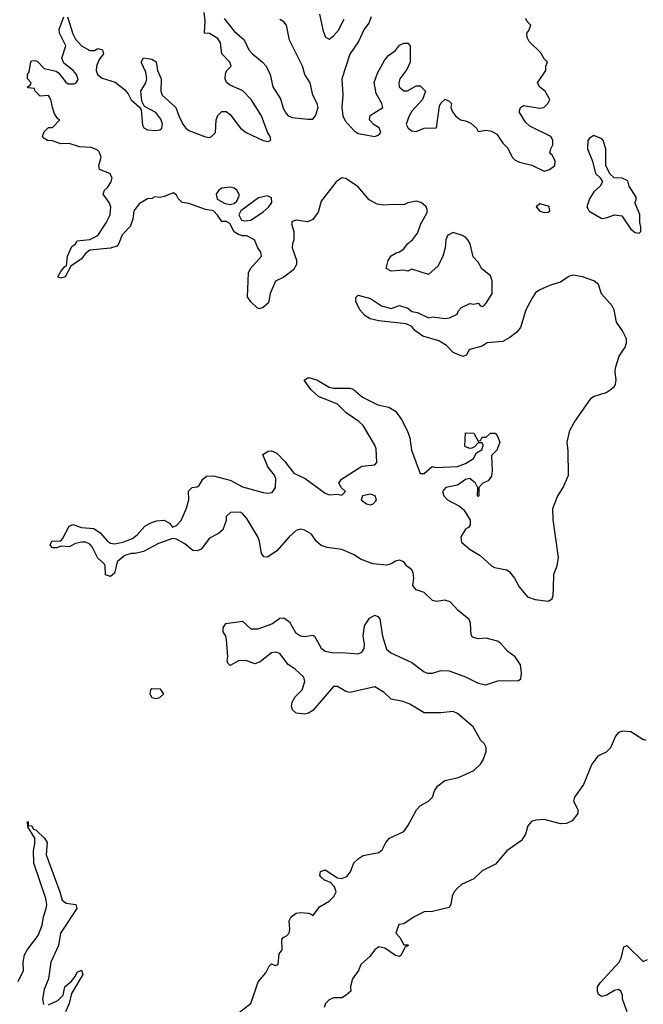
# Model space of a CAD drawing. Header units: inches. Extents: x 2601469 to 2753575, y 449403 to 582909.
# Tile 136 of 256: x 2693671 to 2696690, y 477986 to 482756. Entities that reach past the tile are written whole.
import ezdxf

# ---------------------------------------------------------------- set-up
doc = ezdxf.new("R2010")
doc.units = ezdxf.units.IN
doc.header["$MEASUREMENT"] = 0
doc.layers.add('C6497', color=7, linetype='Continuous')
doc.layers.add('C6498', color=7, linetype='Continuous')

msp = doc.modelspace()

# ---------------------------------------------------------------- linework, layer by layer
at = {"layer": 'C6497', "color": 4, "elevation": 4}
for points in [[(2694737.2, 477950), (2694789.5, 477990.5), (2694825.6, 478094.4), (2694862, 478138), (2694878, 478170), (2694890, 478182), (2694910, 478174), (2694922, 478178), (2694928, 478230), (2694942, 478250), (2694940.4, 478299.6), (2694946, 478310), (2694963.1, 478316.9), (2694975.3, 478330), (2694979, 478350), (2694976, 478390), (2694986, 478410), (2695010, 478427.3), (2695030.7, 478430.7), (2695066.8, 478426.8), (2695082, 478422), (2695090, 478414), (2695122, 478458), (2695170, 478486), (2695192.5, 478507.5), (2695202.7, 478530), (2695195.5, 478555.5), (2695176.5, 478576.5), (2695146.8, 478586.8), (2695130, 478602), (2695124, 478610), (2695128, 478630), (2695150, 478638), (2695210, 478598), (2695230, 478596), (2695255.5, 478604.5), (2695272.9, 478627.1), (2695289.1, 478670.9), (2695309.1, 478690.9), (2695333.6, 478706.4), (2695410, 478721), (2695425.6, 478734.4), (2695444, 478770), (2695462, 478790), (2695530, 478822.8), (2695550, 478851), (2695591.7, 478928.3), (2695610, 478946.8), (2695650, 478970.8), (2695669.2, 478990), (2695679.3, 479020.7), (2695695.5, 479044.5), (2695729.4, 479070.6), (2695794.8, 479085.2), (2695870, 479118.8), (2695902, 479150), (2695915.3, 479170), (2695928.7, 479210), (2695928.7, 479230), (2695919, 479250), (2695903.9, 479263.9), (2695867, 479330), (2695790, 479394), (2695770, 479404.5), (2695710, 479398), (2695630, 479398.4), (2695559.7, 479439.7), (2695527.7, 479452.3), (2695470, 479463.7), (2695435.8, 479495.8), (2695390, 479524.5), (2695270, 479497), (2695250, 479500.9), (2695210, 479526), (2695190, 479525.2), (2695090.4, 479409.6), (2695070, 479397), (2695050, 479391.8), (2695010, 479397), (2694991.7, 479411.7), (2694986.6, 479430), (2694989.4, 479450), (2695004.4, 479475.6), (2695038, 479510), (2695051.8, 479550), (2695046, 479570), (2695005.2, 479610), (2694970, 479632.7), (2694930, 479685.2), (2694911.8, 479691.8), (2694890, 479689.3), (2694834.9, 479645.1), (2694810, 479635.1), (2694770, 479649.3), (2694750, 479651.6), (2694730, 479649.3), (2694690, 479628), (2694686, 479630), (2694678, 479638), (2694675.3, 479650), (2694679.3, 479670), (2694672.7, 479752.7), (2694668.9, 479768.9), (2694655.3, 479790), (2694655.3, 479810), (2694668.7, 479830), (2694750, 479842), (2694790, 479804.7), (2694825.4, 479805.4), (2694891.4, 479828.6), (2694930, 479856), (2694950, 479858), (2694978, 479838), (2695006.4, 479786.4), (2695030, 479770.8), (2695050, 479767.7), (2695090, 479774), (2695098, 479770), (2695130, 479710.8), (2695150, 479697.1), (2695190, 479688.4), (2695230, 479690.4), (2695310, 479683.1), (2695327.8, 479692.2), (2695339.5, 479710), (2695340.7, 479730), (2695333.6, 479770), (2695340.5, 479819.5), (2695364.1, 479855.9), (2695391.1, 479871.1), (2695405.4, 479865.4), (2695414, 479854), (2695427, 479770), (2695446.4, 479706.4), (2695468.2, 479688.2), (2695570, 479641.3), (2695630, 479597.1), (2695646, 479590), (2695670, 479590.4), (2695710, 479603.1), (2695750, 479601.3), (2695830, 479573), (2695890, 479541.3), (2695927.2, 479532.8), (2695986.3, 479553.7), (2696085.2, 479554.8), (2696097, 479563), (2696100.7, 479590), (2696095.6, 479630), (2696070, 479669.5), (2696034.9, 479694.9), (2695997.4, 479737.4), (2695984.7, 479744.7), (2695930, 479759.6), (2695890, 479756.2), (2695863.9, 479763.9), (2695856.2, 479776.2), (2695853.3, 479830), (2695846.6, 479850), (2695793.9, 479893.9), (2695755.6, 479935.6), (2695730, 479943.6), (2695690, 479937.6), (2695670, 479942.9), (2695630, 479980.9), (2695590, 479993.2), (2695585.4, 480000)], [(2696095.7, 480000), (2696130, 479960.7), (2696166.7, 479946.7), (2696230, 479939.1), (2696249.5, 479950.5), (2696254.2, 479965.8), (2696255.3, 480000)], [(2696704.7, 479264.7), (2696688.7, 479268.7), (2696630, 479306.2), (2696590.2, 479309.8), (2696570, 479302), (2696555.2, 479284.8), (2696531.1, 479228.9), (2696510, 479208), (2696470, 479187.3), (2696440.4, 479150), (2696400.3, 479050), (2696357, 478990), (2696352.2, 478970), (2696372.7, 478930), (2696373, 478910), (2696345.8, 478874.2), (2696317.7, 478862.3), (2696290, 478859.6), (2696210, 478880.7), (2696170, 478877.6), (2696148.8, 478871.2), (2696130.7, 478850), (2696120.5, 478810), (2696100.7, 478779.3), (2696030, 478729.3), (2695975.3, 478664.7), (2695910, 478632.3), (2695870, 478593.2), (2695810, 478566), (2695790, 478549.2), (2695774, 478530), (2695764.9, 478510), (2695758.8, 478470), (2695750, 478455.3), (2695670, 478435.3), (2695630, 478433.2), (2695581, 478410), (2695530, 478375.3), (2695507.1, 478372.9), (2695491.3, 478330), (2695512, 478310), (2695530, 478274), (2695550, 478274), (2695554, 478270), (2695538, 478262), (2695516.9, 478223.1), (2695510, 478218), (2695490, 478222), (2695438, 478258), (2695410, 478264), (2695390.6, 478249.4), (2695364.5, 478215.5), (2695322, 478178), (2695311, 478150), (2695282.8, 478110), (2695272, 478072), (2695274, 478050), (2695252, 478030), (2695230, 478018), (2695190, 478018), (2695170, 478008), (2695152, 477990), (2695144.7, 477970)], [(2693663.3, 478096.7), (2693689.6, 478150), (2693687.6, 478190), (2693694.9, 478225.1), (2693708.7, 478251.3), (2693760.1, 478319.9), (2693779.6, 478370), (2693785.6, 478410), (2693798.4, 478450), (2693801.6, 478470), (2693797.7, 478497.7), (2693739.5, 478670), (2693738, 478730), (2693744.7, 478764.7), (2693744, 478790), (2693710, 478846), (2693708.4, 478871.6), (2693712.7, 478867.3), (2693712.7, 478852.7), (2693730, 478851.3), (2693736, 478836), (2693751, 478830), (2693791, 478790), (2693804.7, 478770), (2693799.1, 478710), (2693865.5, 478530), (2693876.3, 478490), (2693896.1, 478476.1), (2693942, 478470), (2693946.8, 478450), (2693868.4, 478330), (2693858.7, 478270), (2693822, 478190), (2693810.3, 478109.7), (2693790, 478058), (2693782, 478010), (2693785.5, 477985.5)], [(2696611.6, 477950), (2696589.2, 478010), (2696589, 478030), (2696582, 478050), (2696570, 478057.2), (2696550, 478053.2), (2696510, 478029), (2696490, 478024), (2696474, 478034), (2696469.2, 478050), (2696469.2, 478070), (2696481.2, 478090), (2696573.3, 478190), (2696582.9, 478210), (2696595.3, 478264.7), (2696610, 478271), (2696690, 478193), (2696710, 478203.1)], [(2693810, 477982.8), (2693856.2, 478003.8), (2693882, 478030), (2693890, 478071), (2693922, 478098), (2693940.2, 478119.8), (2693950, 478142), (2693970, 478151.3), (2693976, 478130), (2693922, 478038), (2693910.5, 477990), (2693892.4, 477950)]]:
    msp.add_lwpolyline(points, dxfattribs=at)
at = {"layer": 'C6497', "color": 4, "elevation": 8}
msp.add_lwpolyline([(2694310, 479514), (2694304.7, 479510), (2694301, 479490), (2694310, 479472), (2694330, 479466.8), (2694350, 479472), (2694368, 479490), (2694352.9, 479512.9)], close=True, dxfattribs=at)
at = {"layer": 'C6498', "color": 4, "elevation": 4}
for points in [[(2693902, 482770), (2693927.9, 482687.9), (2693940.9, 482660.9), (2693970.8, 482630), (2694010, 482607.3), (2694032.9, 482607.1), (2694050, 482616), (2694071.3, 482610), (2694076, 482590), (2694056.3, 482563.7), (2694043, 482530), (2694040.5, 482510), (2694047.7, 482490), (2694070, 482473), (2694133.5, 482453.5), (2694178, 482418), (2694196.5, 482396.5), (2694210, 482367.7), (2694251.6, 482331.6), (2694258.5, 482318.5), (2694264.8, 482244.8), (2694272.3, 482232.3), (2694290, 482221.6), (2694330, 482218.4), (2694350, 482222), (2694359.3, 482230), (2694362.9, 482250), (2694354.7, 482274.7), (2694330, 482306.6), (2694276, 482336), (2694261.5, 482361.5), (2694258, 482410), (2694280.9, 482450), (2694286, 482470), (2694280.9, 482500.9), (2694259, 482550), (2694270, 482571.3), (2694310, 482564.7), (2694331, 482551), (2694338.8, 482510), (2694356.3, 482470), (2694354, 482410), (2694360.7, 482390), (2694427.3, 482330), (2694440.7, 482290), (2694460.7, 482250), (2694474.8, 482230), (2694490, 482219.1), (2694570, 482187.7), (2694590, 482185.5), (2694599, 482190), (2694619.3, 482210), (2694622.7, 482270), (2694630, 482292), (2694650, 482311), (2694670, 482311), (2694690, 482296), (2694740.7, 482230), (2694766.8, 482210), (2694850, 482170.8), (2694873.6, 482166.4), (2694887.3, 482172.7), (2694884, 482190), (2694871.4, 482211.4), (2694840.9, 482290), (2694792.3, 482370), (2694751.2, 482411.2), (2694690, 482438), (2694672.1, 482452.1), (2694666, 482470), (2694666.6, 482493.4), (2694674, 482510), (2694695.3, 482530), (2694689, 482550), (2694649, 482590), (2694643.2, 482643.2), (2694630, 482664), (2694590, 482688.7), (2694566, 482690), (2694569.2, 482750), (2694563.7, 482790)], [(2695122, 482782), (2695140.7, 482700.7), (2695151.6, 482671.6), (2695170, 482662), (2695190, 482678), (2695214.8, 482705.2), (2695242, 482758)], [(2696255.3, 480000), (2696257.6, 480070), (2696273, 480110), (2696279.6, 480150), (2696254, 480334), (2696252.9, 480387.1), (2696274.1, 480445.9), (2696301.6, 480490), (2696327.3, 480550), (2696327, 480667), (2696321.2, 480710), (2696333.8, 480766.2), (2696355.1, 480804.9), (2696438, 480922), (2696449.3, 480930.7), (2696510, 480950.6), (2696530, 480962), (2696550, 480978.8), (2696556.2, 480990), (2696559.3, 481010), (2696553.2, 481050), (2696556, 481070), (2696573.4, 481126.6), (2696602.7, 481170), (2696609.3, 481190), (2696609.4, 481210), (2696590, 481249.2), (2696560.9, 481290), (2696549.4, 481350), (2696539.5, 481370), (2696487.7, 481427.7), (2696472.8, 481472.8), (2696451.2, 481491.2), (2696395.3, 481510), (2696350, 481518.4), (2696330, 481511.8), (2696290, 481484.2), (2696241, 481470), (2696190, 481447.3), (2696167.8, 481432.2), (2696153, 481410), (2696121.6, 481350), (2696095.2, 481264.8), (2696077.1, 481242.9), (2696044.1, 481215.9), (2696010, 481197.2), (2695934, 481190), (2695910, 481174), (2695850, 481158), (2695844.7, 481155.3), (2695834, 481130), (2695816, 481124), (2695770, 481144), (2695737, 481177), (2695699.5, 481199.5), (2695623.5, 481223.5), (2695584, 481250), (2695569.3, 481269.3), (2695542.7, 481282.7), (2695410, 481297.2), (2695367, 481307), (2695342.5, 481322.5), (2695317.2, 481350), (2695299, 481390), (2695298, 481410), (2695310, 481422), (2695370, 481404.7), (2695422, 481370), (2695470, 481356), (2695510, 481372), (2695550, 481358.8), (2695570, 481342.8), (2695597.3, 481337.3), (2695650, 481311.3), (2695670, 481316), (2695730, 481307.7), (2695751.3, 481311.3), (2695789, 481330), (2695795.1, 481344.9), (2695810, 481361), (2695850, 481381), (2695870, 481378), (2695890, 481382), (2695902, 481370), (2695910, 481366.8), (2695918, 481370), (2695930, 481382), (2695959, 481430), (2695959, 481490), (2695950, 481515.3), (2695908.7, 481548.7), (2695890, 481582), (2695866.8, 481606.8), (2695852.3, 481670), (2695840.9, 481690), (2695830, 481702.7), (2695815.3, 481710), (2695770, 481725.2), (2695742.8, 481710), (2695734.8, 481690), (2695730.8, 481650), (2695719.1, 481610), (2695696.7, 481563.3), (2695650, 481522), (2695570, 481548), (2695550, 481538), (2695530, 481542), (2695470, 481538), (2695446, 481550), (2695455.3, 481590), (2695468.9, 481611.1), (2695493.6, 481626.4), (2695510, 481631), (2695530, 481646), (2695549.2, 481670), (2695573.2, 481690), (2695597.5, 481722.5), (2695613.6, 481766.4), (2695642, 481818), (2695645.2, 481830), (2695639.3, 481850), (2695614, 481870), (2695590, 481877), (2695550.9, 481869.1), (2695530, 481859), (2695481.2, 481861.2), (2695430, 481857), (2695402, 481862), (2695362.7, 481882.7), (2695310, 481946.6), (2695250, 481987.3), (2695230, 481989.6), (2695202.4, 481970), (2695130, 481877.2), (2695116.1, 481823.9), (2695090, 481788.7), (2695064, 481776), (2695010, 481784), (2694990, 481778), (2694986.4, 481766.4), (2694998, 481730), (2694998, 481690), (2694991, 481670), (2694990.8, 481650), (2695010.5, 481590.5), (2695010.6, 481569.4), (2694996.1, 481543.9), (2694950, 481509), (2694910, 481488.7), (2694884, 481430), (2694876, 481384), (2694850, 481362), (2694830, 481355.3), (2694820.2, 481360.2), (2694789.3, 481389.3), (2694774, 481414), (2694779, 481530), (2694788.7, 481550), (2694842, 481610), (2694839, 481630), (2694824, 481650), (2694808, 481690), (2694770, 481708.7), (2694750, 481708.7), (2694730, 481715.3), (2694710, 481728.7), (2694688.4, 481768.4), (2694670, 481778), (2694650, 481778), (2694629.3, 481809.3), (2694609.2, 481829.2), (2694570, 481836), (2694490, 481866), (2694458, 481870), (2694438, 481890), (2694430, 481906), (2694416.4, 481916.4), (2694370, 481899), (2694350, 481895.3), (2694322, 481898), (2694314, 481890), (2694290, 481888.7), (2694250, 481864), (2694224, 481830), (2694218.8, 481790), (2694205.2, 481754.8), (2694166.9, 481713.1), (2694150, 481668), (2694142, 481658), (2694110.5, 481649.5), (2694010, 481639.3), (2693990, 481622.7), (2693970, 481596.9), (2693918, 481562), (2693891, 481510), (2693870, 481503.7), (2693855.3, 481510), (2693870, 481536), (2693890, 481561), (2693897.2, 481562.8), (2693902, 481610), (2693923.5, 481656.5), (2693941.2, 481670), (2693950, 481684.7), (2694010, 481691), (2694048.7, 481710), (2694090, 481771.3), (2694109.3, 481810), (2694112, 481850), (2694104, 481870), (2694075.3, 481910), (2694082, 481930), (2694096.6, 481943.4), (2694113.2, 481970), (2694119, 481990), (2694108, 482010), (2694058, 482030), (2694054, 482050), (2694065.2, 482090), (2694056, 482116), (2694046, 482126), (2694016.5, 482136.5), (2693960.1, 482140.1), (2693910, 482156), (2693870, 482154), (2693830, 482168.7), (2693806, 482170), (2693784, 482184), (2693782, 482190), (2693790, 482212), (2693810, 482234), (2693830, 482234), (2693866, 482270), (2693856.4, 482276.4), (2693840.2, 482300.2), (2693829, 482330), (2693822, 482370), (2693810, 482388), (2693770, 482386), (2693746, 482410), (2693742, 482422), (2693710, 482426), (2693708.7, 482430), (2693722, 482438), (2693726, 482450), (2693708, 482470), (2693708, 482490), (2693716.5, 482503.5), (2693725.2, 482550), (2693730, 482556), (2693742, 482558), (2693755.2, 482555.2), (2693790, 482518.8), (2693846.8, 482506.8), (2693858.8, 482498.8), (2693893.7, 482453.7), (2693905.5, 482445.5), (2693935.1, 482444.9), (2693944, 482450), (2693954, 482466), (2693945.2, 482490), (2693930, 482509), (2693885.2, 482545.2), (2693875.3, 482570), (2693894, 482630), (2693863.7, 482690), (2693862, 482710), (2693884, 482770)], [(2694660.9, 482760.9), (2694710, 482701), (2694758, 482658), (2694780.7, 482610), (2694797.3, 482590), (2694847.3, 482550), (2694864.9, 482530), (2694883.8, 482490), (2694896.3, 482430), (2694933, 482373), (2694946.6, 482326.6), (2694960.9, 482300.9), (2694970.4, 482290.4), (2694990, 482282.4), (2695066.3, 482273.7), (2695090, 482274), (2695103.7, 482290), (2695116.2, 482330), (2695111.6, 482350), (2695089.6, 482390), (2695077.6, 482450), (2695051.8, 482490), (2695040.7, 482530), (2694976.6, 482656.6), (2694962, 482730), (2694950, 482746), (2694930, 482757)], [(2695372, 482770), (2695361.4, 482738.6), (2695338.8, 482710), (2695311, 482650), (2695270, 482588.7), (2695230.6, 482470), (2695234.9, 482390), (2695230.4, 482330), (2695235.5, 482290), (2695246.4, 482266.4), (2695290, 482218), (2695310, 482204.7), (2695390, 482190.8), (2695410, 482198.8), (2695419.3, 482210), (2695411.5, 482231.5), (2695387.2, 482247.2), (2695364, 482270), (2695367.5, 482292.5), (2695429, 482330), (2695423.7, 482350), (2695397.6, 482397.6), (2695387.6, 482452.4), (2695402.9, 482497.1), (2695439, 482561), (2695457.2, 482582.8), (2695490, 482606), (2695510, 482632), (2695530, 482642), (2695550, 482642), (2695562, 482630), (2695560.7, 482550), (2695545.8, 482514.2), (2695510.7, 482470), (2695506.4, 482450), (2695508.2, 482430), (2695530, 482410.7), (2695549.3, 482410.7), (2695590, 482436), (2695610, 482436), (2695636, 482410), (2695621, 482370), (2695570, 482313.2), (2695556.3, 482290), (2695542, 482250), (2695551, 482230), (2695570, 482217.3), (2695590, 482214), (2695630, 482230.7), (2695688.4, 482231.6), (2695703.2, 482336.8), (2695709.3, 482350.7), (2695730.9, 482370.9), (2695750, 482362), (2695762, 482350), (2695758, 482330), (2695766.8, 482310), (2695781, 482290), (2695804.7, 482270), (2695830, 482266), (2695855.3, 482255.3), (2695882, 482230), (2695890, 482214), (2695930, 482221), (2695955.5, 482215.5), (2695980.7, 482200.7), (2696010, 482158), (2696034, 482134), (2696054.8, 482090), (2696070, 482074.8), (2696090, 482064.9), (2696150.8, 482050.8), (2696210, 482022.8), (2696235.3, 482030), (2696262, 482050), (2696264, 482070), (2696250, 482098), (2696238, 482110), (2696242, 482130), (2696252.7, 482150), (2696252.3, 482172.3), (2696242, 482190), (2696140.5, 482240.5), (2696119.5, 482259.5), (2696088.7, 482310), (2696095.3, 482330), (2696110, 482341), (2696190, 482328), (2696209.1, 482330.9), (2696228.7, 482350), (2696238, 482370), (2696215.3, 482410), (2696189.3, 482429.3), (2696178, 482450), (2696218, 482510), (2696218, 482530), (2696226, 482550), (2696210, 482566), (2696194.6, 482594.6), (2696138, 482650), (2696128, 482670), (2696126, 482690), (2696136.4, 482703.6), (2696146, 482730), (2696127.3, 482747.3), (2696122, 482762)], [(2695585.4, 480000), (2695575.1, 480015.1), (2695579.3, 480050), (2695576.6, 480076.6), (2695569, 480090), (2695544, 480110), (2695530, 480128.7), (2695510, 480137.2), (2695490, 480133.2), (2695470, 480119), (2695447.1, 480112.9), (2695380.2, 480120.2), (2695321.6, 480141.6), (2695290, 480163.7), (2695230, 480189.3), (2695158.9, 480198.9), (2695130, 480209.2), (2695107.5, 480227.5), (2695084.2, 480264.2), (2695050, 480283.6), (2695030, 480287.6), (2695010, 480281.6), (2694974.9, 480250), (2694916.7, 480183.3), (2694870, 480152.7), (2694853.2, 480153.2), (2694840.9, 480170), (2694832, 480230), (2694824.5, 480250), (2694770, 480339), (2694750, 480364), (2694738, 480370), (2694691.6, 480368.4), (2694671.3, 480348.7), (2694671, 480330), (2694654.9, 480285.1), (2694632.9, 480267.1), (2694590, 480243.7), (2694548.8, 480191.2), (2694530, 480182), (2694510, 480183.7), (2694470, 480216.2), (2694430, 480239.3), (2694410, 480242.7), (2694342.5, 480217.5), (2694270, 480179.5), (2694230, 480169.6), (2694210, 480169.6), (2694180.3, 480159.7), (2694142.8, 480130), (2694130, 480075.3), (2694110, 480058), (2694087, 480067), (2694084, 480110), (2694079.3, 480119.3), (2694050, 480148), (2694022, 480202), (2694010, 480215.3), (2693990, 480224), (2693970, 480224), (2693941.4, 480218.6), (2693910, 480202), (2693870, 480206), (2693850, 480198), (2693830, 480198), (2693818, 480210), (2693826, 480230), (2693870, 480232), (2693879, 480241), (2693910, 480302), (2693929, 480311), (2693970, 480296.3), (2694030, 480290.8), (2694061, 480270), (2694096, 480230), (2694110, 480220.7), (2694130, 480216.3), (2694170, 480224.9), (2694216.9, 480243.1), (2694240.1, 480259.9), (2694277.6, 480302.4), (2694302.5, 480317.5), (2694332.5, 480327.5), (2694370, 480331), (2694396.3, 480316.3), (2694410, 480298), (2694430, 480304.7), (2694452.3, 480330), (2694479.3, 480390), (2694489.2, 480430), (2694488.4, 480471.6), (2694506, 480490), (2694530, 480492), (2694540.4, 480499.6), (2694558, 480530), (2694575.3, 480544.7), (2694610, 480546), (2694670, 480530.7), (2694690, 480524.9), (2694750, 480493.4), (2694850, 480465.7), (2694870, 480462), (2694894, 480466), (2694909.5, 480490), (2694911.8, 480531.8), (2694905.2, 480550), (2694872.3, 480590), (2694848, 480650), (2694874, 480666), (2694890, 480666.8), (2694915.2, 480655.2), (2694955.3, 480615.3), (2694998.7, 480558.7), (2695053.4, 480533.4), (2695150, 480462), (2695170, 480454), (2695210, 480458), (2695230, 480452), (2695248, 480470), (2695228.7, 480488.7), (2695215.3, 480510), (2695228.7, 480530), (2695327, 480593), (2695390, 480598.8), (2695399.3, 480610), (2695396.1, 480676.1), (2695390, 480694), (2695333.2, 480790), (2695313.2, 480810), (2695252.1, 480852.1), (2695210, 480893.2), (2695118, 480930), (2695082, 480962), (2695048.7, 481010), (2695070, 481022), (2695110, 481011), (2695170, 480976), (2695190, 480971.3), (2695270, 480971), (2695285.2, 480965.2), (2695330, 480927.7), (2695404.7, 480890), (2695458, 480878), (2695490, 480858.8), (2695518.7, 480818.7), (2695546.4, 480766.4), (2695559.1, 480730), (2695568, 480670), (2695610, 480558), (2695630, 480558), (2695668.4, 480591.6), (2695686, 480586), (2695790, 480591.3), (2695830, 480606), (2695868, 480630), (2695882, 480658), (2695910, 480674), (2695915.3, 480695.3), (2695910, 480706), (2695890, 480706), (2695872.7, 480687.3), (2695859.6, 480680.4), (2695850, 480678), (2695830, 480686), (2695826, 480690), (2695830, 480754), (2695870, 480752), (2695890, 480714), (2695902, 480718), (2695910, 480734), (2695930, 480734), (2695950, 480752), (2695972.7, 480752.7), (2695982, 480742), (2695996, 480710), (2695981, 480670), (2695956, 480644), (2695958.8, 480570), (2695954.8, 480545.2), (2695938.8, 480521.2), (2695914, 480510), (2695894, 480490), (2695894, 480450), (2695890, 480446), (2695888, 480450), (2695888.4, 480488.4), (2695878, 480510), (2695850, 480533.2), (2695830, 480529), (2695790, 480501.2), (2695734, 480490), (2695718, 480470), (2695724.7, 480450), (2695742, 480430), (2695799.8, 480399.8), (2695821, 480381), (2695851.6, 480331.6), (2695851.6, 480308.4), (2695843.6, 480296.4), (2695830, 480288), (2695806.8, 480250), (2695810, 480224.7), (2695852, 480190), (2695900.7, 480160.7), (2695954.8, 480110), (2695970, 480101.6), (2696030, 480090.7), (2696041.6, 480081.6), (2696067.3, 480050), (2696088.4, 480008.4), (2696095.7, 480000)]]:
    msp.add_lwpolyline(points, dxfattribs=at)
for points in [[(2696450, 482195.3), (2696430, 482182), (2696421, 482170), (2696420.7, 482130), (2696444, 482070), (2696458, 482010), (2696482, 481990), (2696492, 481970), (2696482, 481950), (2696450, 481922), (2696430, 481888.7), (2696417.3, 481850), (2696421.1, 481841.1), (2696428.5, 481828.5), (2696490, 481793.4), (2696510, 481795.5), (2696551, 481811), (2696586.4, 481806.4), (2696630, 481741), (2696650, 481724.7), (2696670, 481722), (2696678, 481730), (2696679, 481750), (2696673.6, 481773.6), (2696672.7, 481812.7), (2696648.7, 481870), (2696656.4, 481883.6), (2696656.4, 481896.4), (2696622, 481950), (2696615.3, 481975.3), (2696588.4, 481988.4), (2696549, 481989), (2696528.7, 482008.7), (2696508.7, 482050), (2696509, 482130), (2696495.3, 482170), (2696490, 482178)], [(2694690, 481944.5), (2694650, 481939.5), (2694634.8, 481930), (2694622.8, 481910), (2694626.8, 481886.8), (2694665.4, 481865.4), (2694690, 481861), (2694710, 481866), (2694722.7, 481877.3), (2694734.5, 481905.5), (2694722.7, 481930), (2694710, 481939.5)], [(2694870, 481902.9), (2694827.7, 481892.3), (2694742, 481830), (2694732, 481810), (2694745.4, 481785.4), (2694761, 481781), (2694790, 481784), (2694850, 481825.5), (2694877, 481850), (2694892, 481870), (2694890, 481892.3)], [(2696190, 481864), (2696171.3, 481850), (2696190, 481827.7), (2696210, 481822), (2696230, 481824), (2696237.2, 481830), (2696234, 481850), (2696230, 481852.7)], [(2695370, 480457), (2695331.3, 480450), (2695324.7, 480430), (2695350, 480411), (2695370, 480406), (2695382, 480410), (2695395.3, 480424.7), (2695398, 480430), (2695392.7, 480450)]]:
    msp.add_lwpolyline(points, close=True, dxfattribs=at)

doc.saveas('drawing.dxf')
